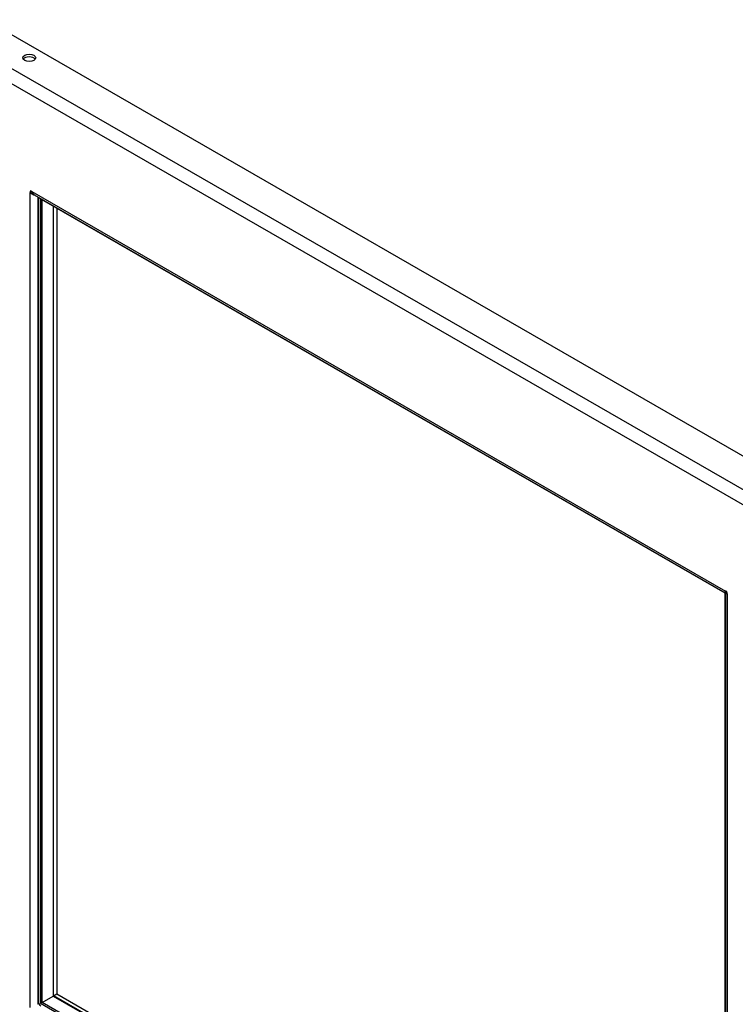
# Model space of a CAD drawing. Header units: inches. Extents: x 0 to 101, y -11 to 66.
# Tile 116 of 118: x 82 to 93, y 34 to 50. Entities that reach past the tile are written whole.
import ezdxf

# ---------------------------------------------------------------- set-up
doc = ezdxf.new("R2010")
doc.units = ezdxf.units.IN
doc.header["$LTSCALE"] = 6.067211
doc.header["$MEASUREMENT"] = 0
doc.layers.add('Visible Edges(ANSI)', color=7, linetype='Continuous', lineweight=25)
doc.layers.add('Visible Tangent Edges(ANSI)', color=7, linetype='Continuous', lineweight=25)

msp = doc.modelspace()

# ---------------------------------------------------------------- linework, layer by layer
at = {"layer": 'Visible Edges(ANSI)'}
for p, q in [((81.0801, 49.6931), (94.9578, 41.7015)), ((81.7879, 46.9665), (81.8125, 46.9806)), ((81.8522, 46.9293), (92.7492, 40.6542)), ((81.9176, 46.8916), (81.9176, 34.1991)), ((92.7487, 40.6482), (81.9665, 46.8572)), ((92.7487, 27.9775), (92.7487, 40.6482)), ((92.7539, 40.6459), (92.7539, 27.8425)), ((92.7694, 40.6735), (92.7694, 40.6708)), ((92.7785, 40.655), (92.7807, 40.6538)), ((82.1568, 34.2964), (82.2099, 34.327)), ((81.9067, 34.1625), (81.9195, 34.1847)), ((81.9745, 34.1913), (82.1509, 34.2931))]:
    msp.add_line(p, q, dxfattribs=at)
at = {"layer": 'Visible Edges(ANSI)', "flags": 128}
for points in [[(81.7928, 46.9608), (81.7926, 46.961), (81.7925, 46.9611), (81.7923, 46.9613), (81.7921, 46.9615), (81.7919, 46.9617), (81.7917, 46.9619), (81.7915, 46.9621), (81.7912, 46.9624), (81.791, 46.9627), (81.7907, 46.963), (81.7904, 46.9633), (81.7901, 46.9637), (81.7899, 46.964), (81.7896, 46.9643), (81.7894, 46.9646), (81.7891, 46.9649), (81.7889, 46.9651), (81.7887, 46.9654), (81.7886, 46.9656), (81.7884, 46.9658), (81.7883, 46.966), (81.7881, 46.9662), (81.788, 46.9663), (81.7879, 46.9665)], [(81.8682, 46.9201), (81.8649, 46.9209), (81.8616, 46.9218), (81.8583, 46.9228), (81.855, 46.9239), (81.8517, 46.925), (81.8483, 46.9262), (81.845, 46.9275), (81.8416, 46.9289), (81.8383, 46.9303), (81.835, 46.9319), (81.8316, 46.9335), (81.8284, 46.9351), (81.8251, 46.9369), (81.8219, 46.9387), (81.8187, 46.9406), (81.8156, 46.9426), (81.8125, 46.9446), (81.8095, 46.9468), (81.8065, 46.9489), (81.8036, 46.9512), (81.8008, 46.9535), (81.798, 46.9559), (81.7954, 46.9583), (81.7928, 46.9608)], [(81.8125, 46.9807), (81.8125, 46.9806), (81.8126, 46.9804), (81.8127, 46.9802), (81.8128, 46.98), (81.8129, 46.9797), (81.813, 46.9795), (81.8131, 46.9792), (81.8133, 46.9789), (81.8134, 46.9785), (81.8135, 46.9782), (81.8137, 46.9778), (81.8139, 46.9774), (81.814, 46.977), (81.8142, 46.9766), (81.8143, 46.9763), (81.8145, 46.9759), (81.8146, 46.9756), (81.8147, 46.9753), (81.8149, 46.975), (81.815, 46.9747), (81.8151, 46.9745), (81.8151, 46.9742), (81.8152, 46.9741), (81.8153, 46.9739)], [(81.8153, 46.9739), (81.8163, 46.9715), (81.8173, 46.9691), (81.8184, 46.9668), (81.8195, 46.9645), (81.8207, 46.9623), (81.8219, 46.9601), (81.8232, 46.9579), (81.8246, 46.9558), (81.8259, 46.9538), (81.8274, 46.9518), (81.8289, 46.9498), (81.8304, 46.9479), (81.832, 46.946), (81.8336, 46.9442), (81.8353, 46.9424), (81.837, 46.9407), (81.8388, 46.9391), (81.8406, 46.9375), (81.8424, 46.936), (81.8443, 46.9345), (81.8462, 46.9331), (81.8482, 46.9318), (81.8502, 46.9305), (81.8522, 46.9293)], [(92.7694, 40.6708), (92.7674, 40.6678), (92.7655, 40.6651), (92.7635, 40.6626), (92.7617, 40.6605), (92.7598, 40.6586), (92.7581, 40.6571), (92.7564, 40.6558), (92.7548, 40.6548), (92.7534, 40.6542), (92.752, 40.6538), (92.7508, 40.6537), (92.7497, 40.6539), (92.7488, 40.6544), (92.7481, 40.6551), (92.7475, 40.6562), (92.7471, 40.6575), (92.7469, 40.659), (92.7469, 40.6608), (92.7471, 40.6629), (92.7476, 40.6651), (92.7482, 40.6676), (92.7491, 40.6703), (92.7502, 40.6731), (92.7515, 40.6761)], [(92.7515, 40.6761), (92.7515, 40.6762), (92.7516, 40.6764), (92.7517, 40.6765), (92.7517, 40.6766), (92.7518, 40.6768), (92.7519, 40.677), (92.752, 40.6772), (92.7521, 40.6773), (92.7522, 40.6775), (92.7523, 40.6778), (92.7525, 40.678), (92.7526, 40.6782), (92.7528, 40.6784), (92.7529, 40.6786), (92.753, 40.6788), (92.7532, 40.679), (92.7533, 40.6791), (92.7534, 40.6793), (92.7535, 40.6794), (92.7536, 40.6795), (92.7537, 40.6797), (92.7538, 40.6798), (92.7539, 40.6798), (92.754, 40.6799)], [(92.774, 40.6372), (92.7707, 40.6375), (92.7677, 40.638), (92.765, 40.6386), (92.7626, 40.6392), (92.7604, 40.64), (92.7585, 40.6408), (92.757, 40.6417), (92.7557, 40.6426), (92.7548, 40.6436), (92.7542, 40.6445), (92.7539, 40.6456), (92.7539, 40.6466), (92.7543, 40.6476), (92.755, 40.6486), (92.756, 40.6495), (92.7573, 40.6505), (92.759, 40.6513), (92.7609, 40.6521), (92.7632, 40.6528), (92.7657, 40.6535), (92.7685, 40.654), (92.7716, 40.6545), (92.7749, 40.6548), (92.7785, 40.655)], [(92.7785, 40.6374), (92.7784, 40.6374), (92.7783, 40.6374), (92.7782, 40.6374), (92.778, 40.6373), (92.7779, 40.6373), (92.7777, 40.6373), (92.7775, 40.6372), (92.7773, 40.6372), (92.7771, 40.6372), (92.7768, 40.6372), (92.7766, 40.6371), (92.7763, 40.6371), (92.7761, 40.6371), (92.7758, 40.6371), (92.7756, 40.6371), (92.7753, 40.6371), (92.7751, 40.6371), (92.7749, 40.6371), (92.7747, 40.6371), (92.7745, 40.6371), (92.7744, 40.6371), (92.7742, 40.6371), (92.7741, 40.6371), (92.774, 40.6372)]]:
    msp.add_lwpolyline(points, dxfattribs=at)
at = {"layer": 'Visible Edges(ANSI)'}
msp.add_ellipse((81.7724, 49.0909), major_axis=(0.1015, 0), ratio=0.5758617, dxfattribs=at)
for centre, major_axis, ratio, start_param, end_param in [((81.7724, 49.0476), (0.1015, 0), 0.5758617, 0.3797184, 2.7618743), ((81.8026, 46.9694), (-0.0125, 0.0217), 0.5780931, 4.9086132, 7.6616249), ((81.953, 46.8712), (0.025, -0.0433), 0.5780931, 3.9272218, 3.9289245), ((81.9665, 46.8799), (0.0139, -0.0241), 0.5769785, 4.7371972, 5.498754), ((92.7684, 40.6595), (0.0197, 0.0114), 0.0016725, 2.3552276, 3.1425595), ((92.7638, 40.6573), (-0.0125, 0.0217), 0.5780931, 3.3378168, 6.0908285), ((81.953, 34.1788), (0.025, -0.0433), 0.5780931, 3.9289245, 5.4997209), ((81.9665, 34.1866), (0.0197, 0.0114), 0.0016725, 1.1475783, 2.3552276), ((82.1429, 34.2884), (0.0197, 0.0114), 0.0016725, 0.7844313, 1.1475783)]:
    msp.add_ellipse(centre, major_axis=major_axis, ratio=ratio, start_param=start_param, end_param=end_param, dxfattribs=at)
at = {"layer": 'Visible Tangent Edges(ANSI)'}
for p, q in [((94.4953, 41.4352), (80.6177, 49.4268)), ((80.5144, 49.248), (94.3921, 41.2564)), ((81.7879, 34.1117), (81.7879, 46.9665)), ((81.8146, 46.9756), (81.7928, 46.9608)), ((81.8125, 46.9807), (92.754, 40.6799)), ((81.9067, 46.8979), (81.9067, 34.1625)), ((81.9526, 46.8715), (81.9526, 34.1785)), ((81.9745, 34.1913), (81.9745, 46.8526)), ((82.1509, 46.751), (82.1509, 34.2931)), ((82.1568, 34.2964), (82.1568, 46.7476)), ((82.2099, 46.717), (82.2099, 34.327)), ((92.7544, 40.6515), (92.7507, 40.6537)), ((92.7573, 40.68), (92.7515, 40.6761)), ((92.7544, 40.6478), (92.7544, 40.6515)), ((92.7802, 40.6402), (92.774, 40.6372)), ((92.7785, 40.6374), (92.7785, 27.7826)), ((82.2099, 34.327), (92.7487, 28.2582)), ((81.919, 34.1838), (81.9197, 34.1842)), ((81.9526, 34.1785), (92.7539, 27.9585)), ((92.7487, 27.9868), (81.9745, 34.1913)), ((82.1509, 34.2931), (92.7487, 28.1902)), ((92.7487, 28.197), (82.1568, 34.2964))]:
    msp.add_line(p, q, dxfattribs=at)

doc.saveas('drawing.dxf')
